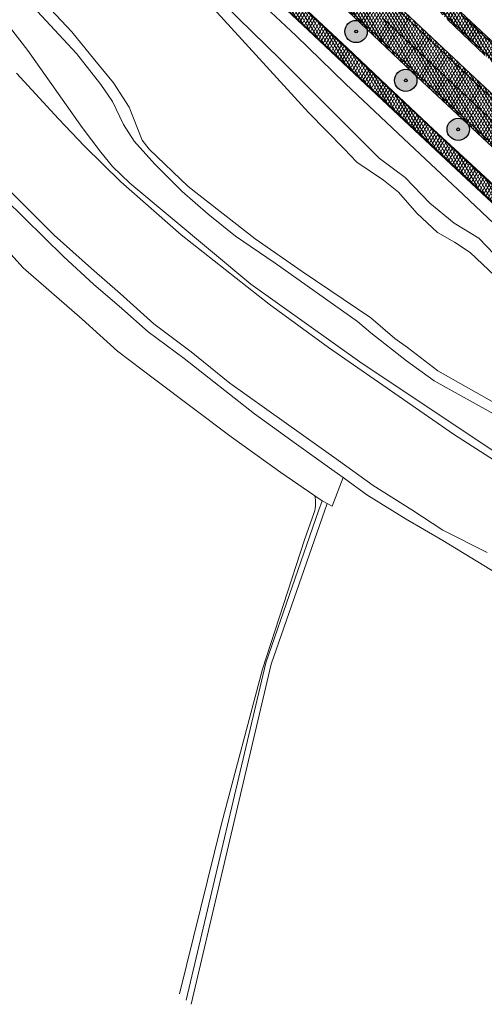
# Model space of a CAD drawing. Header units: metres. Extents: x 101608 to 104514, y 400798 to 405846.
# Tile 31 of 112: x 103922 to 104006, y 402562 to 402739. Entities that reach past the tile are written whole.
import ezdxf

# ---------------------------------------------------------------- set-up
doc = ezdxf.new("R2010")
doc.units = ezdxf.units.M
for name, color, linetype, lineweight in [('B-WE-GR-BOOM-A', 63, 'Continuous', 25), ('B-WE-GR-BOOM-S', 90, 'Continuous', 25), ('B-WE-GR-GRAS-GV', 60, 'Continuous', 13), ('B-WE-GR-RIET-GV', 120, 'Continuous', 13), ('B-WE-OG-WATER_GREPPEL-GV', 160, 'Continuous', 18), ('B-WE-OG-WATER_MEER-GV', 140, 'Continuous', 18), ('B-WE-OG-WATER_SLOOT-GV', 120, 'Continuous', 18), ('B-WE-VH-GESLOTENVERHARDING_ASFALT-A-500', 12, 'Continuous', 18), ('B-WE-VH-KANTVERHARDING-G', 60, 'Continuous', 18), ('B-WE-VH-VERHARDING_ASFALT-GV', 252, 'Continuous', 18), ('B-WE-VW-MARKERING_PICTOGRAM-G', 7, 'Continuous', 18)]:
    doc.layers.add(name, color=color, linetype=linetype, lineweight=lineweight)
pattern_1 = [(60, (0, 0), (-0.4330127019, 0.25), []), (120, (0, 0), (-0.4330127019, -0.25), [])]

# ---------------------------------------------------------------- blocks, each defined once
blk = doc.blocks.new('SGR-BOOM_01-SO')
at = {"layer": 'B-WE-GR-BOOM-A'}
h = blk.add_hatch(color=256, dxfattribs=at)
h.dxf.hatch_style = 1
edge = h.paths.add_edge_path()
edge.add_arc((0, 0), 2, 0, 360)
at = {"color": 0, "linetype": 'ByBlock', "lineweight": -2}
for radius in [2, 0.25]:
    blk.add_circle((0, 0), radius, dxfattribs=at)

msp = doc.modelspace()

# ---------------------------------------------------------------- hatches: boundary and pattern name
at = {"layer": 'B-WE-VH-GESLOTENVERHARDING_ASFALT-A-500'}
h = msp.add_hatch(dxfattribs=at)
h.set_pattern_fill('AVH-ASFALT-SOD', color=256, scale=0.5, pattern_type=2)
h.set_pattern_definition(pattern_1)
h.paths.add_polyline_path([(103981.738, 402759.132), (103981.588, 402758.974), (103980.188, 402757.495), (103979.972, 402757.268), (103987.214, 402750.353), (103993.421, 402744.493), (103998.976, 402739.202), (104005.695, 402732.81), (104010.233, 402728.583), (104014.452, 402724.593), (104020.618, 402718.882), (104025.782, 402714.179), (104032.346, 402708.359), (104036.948, 402704.303), (104039.477, 402702.251), (104042.508, 402699.749), (104045.696, 402697.23), (104049.591, 402694.232), (104053.322, 402691.53), (104053.592, 402691.338), (104053.768, 402691.583), (104054.965, 402693.248), (104055.091, 402693.424), (104054.349, 402693.942), (104050.226, 402696.994), (104045.948, 402700.295), (104042.362, 402703.256), (104038.949, 402706.094), (104033.934, 402710.366), (104028.213, 402715.431), (104022.776, 402720.376), (104017.48, 402725.323), (104012.691, 402729.822), (104006.866, 402735.389), (104000.409, 402741.396), (103994.613, 402746.938), (103983.758, 402757.247)])
h = msp.add_hatch(dxfattribs=at)
h.set_pattern_fill('AVH-ASFALT-SOD', color=256, scale=0.5, pattern_type=2)
h.set_pattern_definition(pattern_1)
h.paths.add_polyline_path([(103976.994, 402754.125), (103976.586, 402753.695), (103974.595, 402751.593), (103978.02, 402748.348), (103987.609, 402739.279), (103996.621, 402730.815), (104005.325, 402722.622), (104008.595, 402719.563), (104014.156, 402714.364), (104017.845, 402710.902), (104023.031, 402706.199), (104027.122, 402702.547), (104032.104, 402698.262), (104036.253, 402694.789), (104041.532, 402690.61), (104046.939, 402686.502), (104049.033, 402684.997), (104050.717, 402687.339), (104051.051, 402687.804), (104050.882, 402687.925), (104047.775, 402690.131), (104043.775, 402693.153), (104039.938, 402696.203), (104036.31, 402699.158), (104033.515, 402701.514), (104029.193, 402705.349), (104024.999, 402709.11), (104020.835, 402712.938), (104013.801, 402719.499), (104002.13, 402730.374), (103986.438, 402745.191)])
h = msp.add_hatch(dxfattribs=at)
h.set_pattern_fill('AVH-ASFALT-SOD', color=256, scale=0.5, pattern_type=2)
h.set_pattern_definition(pattern_1)
h.paths.add_polyline_path([(103974.595, 402751.593), (103972.459, 402749.331), (103972.23, 402749.097), (103980.039, 402741.71), (103993.617, 402728.856), (104012.426, 402711.323), (104020.458, 402703.999), (104024.869, 402700.053), (104028.977, 402696.524), (104033.421, 402692.779), (104039.04, 402688.321), (104043.508, 402684.964), (104047.106, 402682.316), (104047.33, 402682.627), (104049.033, 402684.997), (104046.939, 402686.502), (104041.532, 402690.61), (104036.253, 402694.789), (104032.104, 402698.262), (104027.122, 402702.547), (104023.031, 402706.199), (104017.845, 402710.902), (104014.156, 402714.364), (104008.595, 402719.563), (104005.325, 402722.622), (103996.621, 402730.815), (103987.609, 402739.279), (103978.02, 402748.348)])
h = msp.add_hatch(dxfattribs=at)
h.set_pattern_fill('AVH-ASFALT-SOD', color=256, scale=0.5, pattern_type=2)
h.set_pattern_definition(pattern_1)
h.paths.add_polyline_path([(103968.83, 402745.509), (103968.755, 402745.43), (103967.276, 402743.869), (103967.18, 402743.768), (103974.954, 402736.406), (103983.316, 402728.495), (103991.242, 402721.046), (103999.67, 402713.194), (104009.673, 402703.819), (104019.822, 402694.622), (104022.723, 402692.034), (104025.995, 402689.281), (104033.787, 402683.011), (104038.877, 402679.111), (104042.741, 402676.243), (104042.833, 402676.371), (104044.112, 402678.15), (104044.178, 402678.242), (104039.954, 402681.388), (104035.682, 402684.655), (104029.358, 402689.802), (104024.23, 402694.067), (104018.175, 402699.377), (104011.503, 402705.552), (104004.116, 402712.395), (103996.489, 402719.474), (103988.153, 402727.303), (103980.997, 402734.09), (103969.5, 402744.871)])

# ---------------------------------------------------------------- linework, layer by layer
at = {"layer": 'B-WE-GR-GRAS-GV', "flags": 128}
for points in [[(104007.401, 402668.388), (103996.606, 402674.324), (103991.622, 402677.912), (103985.263, 402682.976), (103982.843, 402684.996), (103968.085, 402695.436), (103960.972, 402700.282), (103956.064, 402704.228), (103951.429, 402708.331), (103946.513, 402713.21), (103942.77, 402717.375), (103940.904, 402720.361), (103938.879, 402724.471), (103936.827, 402727.538), (103932.448, 402733.107), (103918.314, 402748.279)], [(103953.974, 402746.771), (103968.975, 402732.097), (103982.886, 402718.197), (103986.731, 402714.313), (103991.426, 402710.823), (103995.859, 402706.23), (104000.197, 402702.639), (104004.611, 402699.969), (104008.815, 402695.595)], [(104010.682, 402699.439), (104001.835, 402707.803), (103991.163, 402717.779), (103980.727, 402727.644), (103971.776, 402736.329), (103961.055, 402746.44)], [(103920.404, 402737.85), (103923.712, 402733.65), (103933.48, 402719.838), (103936.804, 402715.39), (103938.903, 402712.803), (103942.005, 402709.81), (103963.713, 402691.666), (103983.706, 402677.455), (104009.295, 402660.425), (104027.074, 402649.435), (104041.147, 402641.944), (104058.989, 402632.762), (104083.098, 402620.368), (104087.334, 402618.125), (104108.845, 402606.734), (104119.278, 402601.369), (104128.263, 402596.749), (104138.422, 402591.865), (104141.565, 402590.061), (104148.879, 402585.24), (104154.549, 402582.752), (104157.665, 402580.733), (104160.46, 402578)], [(103975.227, 402653.711), (103969.104, 402657.872), (103960.176, 402664.27), (103946.461, 402674.671), (103939.788, 402679.687), (103933.483, 402685.44), (103922.897, 402694.644), (103917.927, 402700.075), (103910.195, 402708.083), (103904.857, 402713.836), (103903.027, 402715.85), (103898.412, 402710.84), (103883.252, 402690.254), (103882.062, 402687.977), (103881.711, 402685.875), (103879.418, 402683.185), (103848.701, 402661.612)], [(103917.927, 402700.075), (103922.897, 402694.644), (103933.483, 402685.44), (103939.788, 402679.687), (103946.461, 402674.671), (103960.176, 402664.27), (103969.104, 402657.872), (103975.227, 402653.711), (103976.517, 402652.835), (103977.398, 402652.348), (103978.309, 402651.843), (103980.314, 402656.986), (103978.28, 402658.46), (103971.89, 402663), (103964.36, 402668.43), (103951.76, 402678.33), (103945.33, 402683.16), (103940.6, 402687.33), (103935.49, 402691.71), (103930.17, 402696.62), (103919.6, 402706.98)], [(103950.899, 402564.302), (103958.434, 402594.855), (103965.831, 402622.618), (103973.36, 402645.833), (103975.086, 402650.72)]]:
    msp.add_lwpolyline(points, dxfattribs=at)
at = {"layer": 'B-WE-GR-GRAS-GV'}
msp.add_lwpolyline([(104051.245, 402609.325), (104051.259, 402616.205), (104049.862, 402616.918), (104045.651, 402619.196), (104045.601, 402619.223), (104010.43, 402638.19), (103998.15, 402645.7), (103991.57, 402649.5), (103984.56, 402653.91), (103980.314, 402656.986), (103978.309, 402651.843), (103977.398, 402652.348), (103967.352, 402623.464), (103952.995, 402562.448)], dxfattribs=at)
msp.add_lwpolyline([(103975.086, 402650.72, 0.1266999), (103975.227, 402653.711)], format="xyb", dxfattribs=at)
at = {"layer": 'B-WE-GR-RIET-GV', "flags": 128}
for points in [[(103952.144, 402563.201), (103966.39, 402623.744), (103975.876, 402651.016), (103976.517, 402652.835), (103975.227, 402653.711)], [(103975.086, 402650.72), (103973.36, 402645.833), (103965.831, 402622.618), (103958.434, 402594.855)], [(103958.434, 402594.855), (103950.899, 402564.302)]]:
    msp.add_lwpolyline(points, dxfattribs=at)
at = {"layer": 'B-WE-GR-RIET-GV'}
msp.add_lwpolyline([(103975.227, 402653.711, -0.1266999), (103975.086, 402650.72)], format="xyb", dxfattribs=at)
at = {"layer": 'B-WE-OG-WATER_GREPPEL-GV'}
msp.add_lwpolyline([(103977.398, 402652.348), (103976.517, 402652.835), (103975.876, 402651.016), (103966.39, 402623.744), (103952.144, 402563.201)], dxfattribs=at)
at = {"layer": 'B-WE-OG-WATER_GREPPEL-GV', "flags": 128}
msp.add_lwpolyline([(103952.995, 402562.448), (103967.352, 402623.464), (103977.398, 402652.348)], dxfattribs=at)
at = {"layer": 'B-WE-OG-WATER_MEER-GV', "flags": 128}
for points in [[(103925.905, 402743.079), (103931.612, 402736.991), (103935.73, 402731.912), (103939.061, 402727.813), (103941.92, 402723.488), (103944.242, 402717.542), (103945.492, 402715.932), (103952.467, 402709.239), (103964.515, 402699.84), (103972.902, 402693.948), (103985.24, 402685.634), (103989.558, 402681.928), (103991.812, 402680.298), (103997.244, 402676.133), (104011.991, 402667.842)], [(104007.472, 402693.186), (104003.055, 402697.366), (104000.243, 402699.232), (103997.183, 402700.984), (103993.497, 402704.405), (103990.188, 402708.187), (103987.498, 402710.334), (103982.724, 402713.56), (103980.473, 402716.01), (103974.084, 402722.486), (103956.417, 402741.845)]]:
    msp.add_lwpolyline(points, dxfattribs=at)
at = {"layer": 'B-WE-OG-WATER_SLOOT-GV', "flags": 128}
for points in [[(103918.314, 402748.279), (103932.448, 402733.107), (103936.827, 402727.538), (103938.879, 402724.471), (103940.904, 402720.361), (103942.77, 402717.375), (103946.513, 402713.21), (103951.429, 402708.331), (103956.064, 402704.228), (103960.972, 402700.282), (103968.085, 402695.436), (103982.843, 402684.996), (103985.263, 402682.976), (103991.622, 402677.912), (103996.606, 402674.324), (104007.401, 402668.388)], [(104008.815, 402695.595), (104004.611, 402699.969), (104000.197, 402702.639), (103995.859, 402706.23), (103991.426, 402710.823), (103986.731, 402714.313), (103982.886, 402718.197), (103968.975, 402732.097), (103953.974, 402746.771)], [(104011.991, 402667.842), (103997.244, 402676.133), (103991.812, 402680.298), (103989.558, 402681.928), (103985.24, 402685.634), (103972.902, 402693.948), (103964.515, 402699.84), (103952.467, 402709.239), (103945.492, 402715.932), (103944.242, 402717.542), (103941.92, 402723.488), (103939.061, 402727.813), (103935.73, 402731.912), (103931.612, 402736.991), (103925.905, 402743.079)], [(103956.417, 402741.845), (103974.084, 402722.486), (103980.473, 402716.01), (103982.724, 402713.56), (103987.498, 402710.334), (103990.188, 402708.187), (103993.497, 402704.405), (103997.183, 402700.984), (104000.243, 402699.232), (104003.055, 402697.366), (104007.472, 402693.186)], [(104160.46, 402578), (104157.665, 402580.733), (104154.549, 402582.752), (104148.879, 402585.24), (104141.565, 402590.061), (104138.422, 402591.865), (104128.263, 402596.749), (104119.278, 402601.369), (104108.845, 402606.734), (104087.334, 402618.125), (104083.098, 402620.368), (104058.989, 402632.762), (104041.147, 402641.944), (104027.074, 402649.435), (104009.295, 402660.425), (103983.706, 402677.455), (103963.713, 402691.666), (103942.005, 402709.81), (103938.903, 402712.803), (103936.804, 402715.39), (103933.48, 402719.838), (103923.712, 402733.65), (103920.404, 402737.85)], [(103921.665, 402729.532), (103929.228, 402721.359), (103933.907, 402716.445), (103940.419, 402710.068), (103951.245, 402700.525), (103967.012, 402688.079), (103977.632, 402680.339), (104000.075, 402664.756), (104014.79, 402655.346), (104026.152, 402648.56), (104037.21, 402642.852), (104052.675, 402634.854), (104080.52, 402620.08), (104102.912, 402608.22), (104123.732, 402597.544), (104132.415, 402592.951), (104137.24, 402590.21), (104146.879, 402584.555), (104149.294, 402583.463), (104152.694, 402581.521), (104156.221, 402579.725), (104158.801, 402577.73), (104162.494, 402574.626)], [(104162.494, 402574.626), (104158.801, 402577.73), (104156.221, 402579.725), (104152.694, 402581.521), (104149.294, 402583.463), (104146.879, 402584.555), (104137.24, 402590.21), (104132.415, 402592.951), (104123.732, 402597.544), (104102.912, 402608.22), (104080.52, 402620.08), (104052.675, 402634.854), (104037.21, 402642.852), (104026.152, 402648.56), (104014.79, 402655.346), (104000.075, 402664.756), (103977.632, 402680.339), (103967.012, 402688.079), (103951.245, 402700.525), (103940.419, 402710.068), (103933.907, 402716.445), (103929.228, 402721.359), (103921.665, 402729.532)], [(104006.14, 402643.51), (103998.17, 402647.56), (103992.586, 402651.185), (103985.662, 402655.541), (103979.427, 402660.059), (103959.98, 402673.94), (103953, 402679.54), (103946.34, 402684.58), (103940.29, 402690.03), (103935.16, 402694.52), (103928.44, 402700.51), (103917.87, 402710.99)], [(103917.87, 402710.99), (103928.44, 402700.51), (103935.16, 402694.52), (103940.29, 402690.03), (103946.34, 402684.58), (103953, 402679.54), (103959.98, 402673.94), (103979.427, 402660.059), (103985.662, 402655.541), (103992.586, 402651.185), (103998.17, 402647.56), (104006.14, 402643.51)], [(103919.6, 402706.98), (103930.17, 402696.62), (103935.49, 402691.71), (103940.6, 402687.33), (103945.33, 402683.16), (103951.76, 402678.33), (103964.36, 402668.43), (103971.89, 402663), (103978.28, 402658.46), (103980.314, 402656.986), (103984.56, 402653.91), (103991.57, 402649.5), (103998.15, 402645.7), (104010.43, 402638.19)]]:
    msp.add_lwpolyline(points, dxfattribs=at)
at = {"layer": 'B-WE-VH-KANTVERHARDING-G', "flags": 128}
for points in [[(104011.503, 402705.552), (104004.116, 402712.395), (103996.489, 402719.474), (103988.153, 402727.303), (103980.997, 402734.09), (103969.5, 402744.871)], [(104013.801, 402719.499), (104002.13, 402730.374), (103986.438, 402745.191)], [(103967.18, 402743.768), (103974.954, 402736.406), (103983.316, 402728.495), (103991.242, 402721.046), (103999.67, 402713.194), (104009.673, 402703.819)], [(103980.039, 402741.71), (103993.617, 402728.856), (104012.426, 402711.323), (104020.458, 402703.999), (104024.869, 402700.053), (104028.977, 402696.524), (104033.421, 402692.779), (104039.04, 402688.321), (104043.508, 402684.964), (104047.106, 402682.316), (104047.33, 402682.627), (104049.033, 402684.997), (104046.939, 402686.502), (104041.532, 402690.61), (104036.253, 402694.789), (104032.104, 402698.262), (104027.122, 402702.547), (104023.031, 402706.199), (104017.845, 402710.902), (104014.156, 402714.364), (104008.595, 402719.563), (104005.325, 402722.622), (103996.621, 402730.815), (103987.609, 402739.279)], [(104006.866, 402735.389), (104000.409, 402741.396)], [(103987.609, 402739.279), (103996.621, 402730.815), (104005.325, 402722.622), (104008.595, 402719.563)], [(103998.976, 402739.202), (104005.695, 402732.81)]]:
    msp.add_lwpolyline(points, dxfattribs=at)
at = {"layer": 'B-WE-VH-VERHARDING_ASFALT-GV', "flags": 128}
for points in [[(104011.503, 402705.552), (104004.116, 402712.395), (103996.489, 402719.474), (103988.153, 402727.303), (103980.997, 402734.09), (103969.5, 402744.871)], [(104013.801, 402719.499), (104002.13, 402730.374), (103986.438, 402745.191)], [(103967.18, 402743.768), (103974.954, 402736.406), (103983.316, 402728.495), (103991.242, 402721.046), (103999.67, 402713.194), (104009.673, 402703.819)], [(103980.039, 402741.71), (103993.617, 402728.856), (104012.426, 402711.323), (104020.458, 402703.999), (104024.869, 402700.053), (104028.977, 402696.524), (104033.421, 402692.779), (104039.04, 402688.321), (104043.508, 402684.964), (104047.106, 402682.316), (104047.33, 402682.627), (104049.033, 402684.997), (104046.939, 402686.502), (104041.532, 402690.61), (104036.253, 402694.789), (104032.104, 402698.262), (104027.122, 402702.547), (104023.031, 402706.199), (104017.845, 402710.902), (104014.156, 402714.364), (104008.595, 402719.563), (104005.325, 402722.622), (103996.621, 402730.815), (103987.609, 402739.279)], [(104006.866, 402735.389), (104000.409, 402741.396)], [(103987.609, 402739.279), (103996.621, 402730.815), (104005.325, 402722.622), (104008.595, 402719.563)], [(103998.976, 402739.202), (104005.695, 402732.81)]]:
    msp.add_lwpolyline(points, dxfattribs=at)
at = {"layer": 'B-WE-VW-MARKERING_PICTOGRAM-G', "flags": 128}
for points in [[(104050.717, 402687.339), (104048.641, 402688.858), (104044.965, 402691.655), (104041.181, 402694.578), (104037.887, 402697.225), (104034.198, 402700.277), (104029.288, 402704.53), (104024.875, 402708.417), (104020.383, 402712.526), (104013.242, 402719.199), (104007.339, 402724.742), (103997.561, 402733.907), (103990.621, 402740.45), (103982.845, 402747.765), (103976.586, 402753.695)], [(104047.33, 402682.627), (104045.539, 402683.913), (104042.484, 402686.233), (104039.064, 402688.854), (104035.577, 402691.574), (104032.719, 402693.91), (104029.863, 402696.212), (104025.499, 402699.949), (104022.491, 402702.613), (104017.777, 402706.91), (104009.465, 402714.575), (103999.608, 402723.773), (103986.196, 402736.375), (103972.459, 402749.331)], [(103967.276, 402743.869), (103975.026, 402736.528), (103983.396, 402728.663), (103991.324, 402721.215), (103999.742, 402713.323), (104009.771, 402703.971)], [(104011.426, 402705.454), (104004.022, 402712.266), (103996.42, 402719.408), (103988.696, 402726.613), (103980.904, 402733.988), (103972.095, 402742.26)], [(104011.304, 402727.955), (104003.336, 402735.465), (103995.752, 402742.717)], [(103987.609, 402739.279), (103996.621, 402730.815)], [(104001.528, 402740.007), (104015.071, 402727.231)], [(103996.621, 402730.815), (104005.325, 402722.622)], [(104005.325, 402722.622), (104008.595, 402719.563)]]:
    msp.add_lwpolyline(points, dxfattribs=at)

# ---------------------------------------------------------------- block references
at = {"layer": 'B-WE-GR-BOOM-S'}
for p in [(103982.606, 402737.036), (103991.513, 402728.27), (104000.928, 402719.473)]:
    msp.add_blockref('SGR-BOOM_01-SO', p, dxfattribs=at)

doc.saveas('drawing.dxf')
